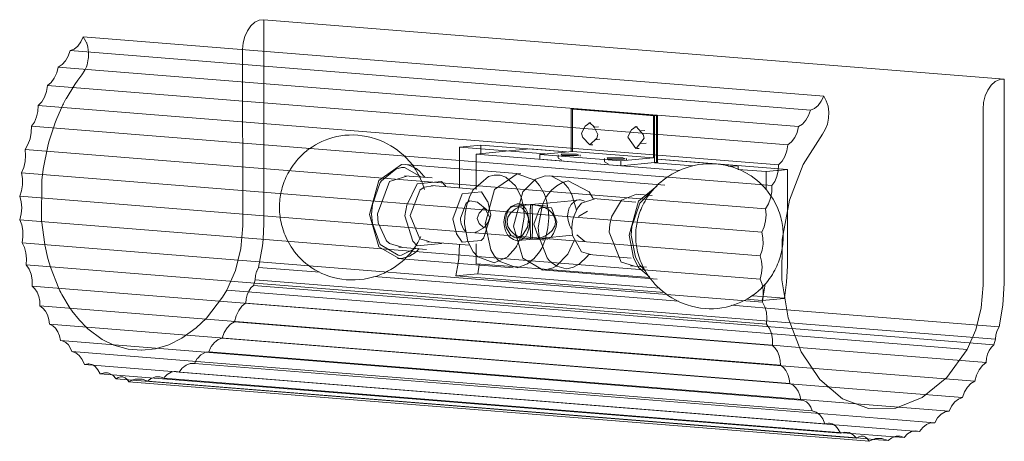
# Model space of a CAD drawing. Header units: millimetres. Extents: x -3404 to -2194, y 303 to 6745.
# Tile 1 of 4: x -3131 to -2817, y 615 to 750. Entities that reach past the tile are written whole.
import ezdxf

# ---------------------------------------------------------------- set-up
doc = ezdxf.new("R2010")
doc.units = ezdxf.units.MM
doc.layers.add('Luminarias', color=7, linetype='Continuous', lineweight=20)

# ---------------------------------------------------------------- blocks, each defined once
blk = doc.blocks.new('63436 - 63420 MILO 280 White wall lamp-595160-00 Isometrico PDF')
at = {"layer": 'Luminarias', "color": 7, "lineweight": 9, "true_color": 0xefefef}
for p, q in [((-7124.31, 749.51), (-7124.31, 749.23)), ((-7124.31, 749.23), (-7124.31, 748.45)), ((-7124.31, 748.44), (-7124.31, 747.22)), ((-7124.31, 747.19), (-7124.31, 745.59)), ((-7181.79, 744.04), (-7180.96, 742.61)), ((-7124.31, 745.55), (-7124.31, 739.43)), ((-7180.96, 742.61), (-7180.84, 742.32)), ((-7180.83, 742.31), (-7180.4, 740.91)), ((-7180.39, 740.86), (-7180.22, 739.84)), ((-7180.22, 739.83), (-7180.16, 739.2)), ((-7131.07, 683.98), (-7131.08, 739.95)), ((-7183.53, 730.28), (-7184.48, 728.94)), ((-7182.22, 731.99), (-7183.5, 730.32)), ((-7184.5, 728.91), (-7187.29, 724.36)), ((-7187.31, 724.32), (-7188.1, 722.81)), ((-7026.54, 707.59), (-7026.54, 721.11)), ((-7026.54, 721.11), (-7000.03, 718.98)), ((-7026.11, 707.63), (-7026.11, 721.08)), ((-7000.34, 719.01), (-7026.11, 721.08)), ((-7190.26, 718.05), (-7190.88, 716.45)), ((-7000.34, 719.01), (-7000.34, 705.56)), ((-7000.03, 718.98), (-7000.03, 704.03)), ((-7022.03, 715.62), (-7020.6, 716.67)), ((-7020.23, 716.73), (-7020.93, 716.66)), ((-7020.6, 716.67), (-7019.16, 715.39)), ((-7017.8, 715.45), (-7019.5, 715.29)), ((-7007.3, 714.44), (-7005.87, 715.49)), ((-7005.5, 715.55), (-7006.2, 715.48)), ((-7005.87, 715.49), (-7003.59, 713)), ((-7094.45, 712.77), (-7095.81, 712.84)), ((-7020.6, 709.68), (-7022.89, 712.19)), ((-7018.3, 711.83), (-7020.6, 709.68)), ((-7019.12, 711.31), (-7017.42, 711.47)), ((-7008.45, 712.23), (-7007.3, 714.44)), ((-7005.91, 708.53), (-7008.45, 712.2)), ((-7003.29, 711.79), (-7005.87, 708.5)), ((-7003.07, 714.27), (-7004.77, 714.11)), ((-7003.57, 712.97), (-7003.29, 711.79)), ((-7193.11, 709.3), (-7194.56, 702)), ((-7109.77, 708.5), (-7110.6, 707.87)), ((-7062.02, 702.04), (-7062.02, 709)), ((-7062.02, 709), (-7034.76, 706.82)), ((-7055.26, 708.46), (-7055.26, 706.91)), ((-7020.27, 709.69), (-7019.57, 709.75)), ((-7005.54, 708.51), (-7004.84, 708.57)), ((-7004.4, 710.13), (-7002.69, 710.29)), ((-7046.39, 707.75), (-7056.72, 706.77)), ((-7056.72, 701.62), (-7056.72, 706.77)), ((-7056.72, 706.77), (-6991.9, 701.57)), ((-7036.47, 706.66), (-7026.11, 707.63)), ((-7036.47, 705.74), (-7036.47, 706.66)), ((-7010.69, 704.59), (-7036.47, 706.66)), ((-7036.47, 705.14), (-7036.47, 705.72)), ((-7010.69, 703.08), (-7036.47, 705.14)), ((-7030.67, 706.57), (-7030.67, 705.55)), ((-7030.63, 705.5), (-7029.46, 704.83)), ((-7026.11, 707.63), (-7000.34, 705.56)), ((-7024.79, 706.79), (-7024.05, 706.47)), ((-7023.65, 706.11), (-7023.65, 706.57)), ((-7015.94, 705.39), (-7015.94, 704.37)), ((-7000.34, 705.56), (-7010.69, 704.59)), ((-7010.06, 705.61), (-7009.32, 705.29)), ((-7008.92, 704.93), (-7008.92, 705.39)), ((-7042.54, 700.53), (-7079.36, 703.48)), ((-7015.9, 704.32), (-7014.73, 703.65)), ((-7010.69, 704.59), (-7010.69, 703.08)), ((-7010.69, 703.08), (-7000.03, 704.09)), ((-7000.03, 704.03), (-6987.81, 703.06)), ((-7194.56, 701.95), (-7194.99, 698.47)), ((-7070.78, 699.19), (-7079.55, 699.89)), ((-6996.72, 696.86), (-7033.54, 699.81)), ((-6973.39, 701.9), (-6964.47, 701.19)), ((-6964.47, 701.19), (-6964.47, 700)), ((-6964.47, 699.97), (-6964.47, 698.33)), ((-7057.42, 695.64), (-7070.98, 696.73)), ((-6998.04, 697.83), (-6998.78, 697.16)), ((-6964.47, 698.31), (-6964.47, 696.89)), ((-6964.47, 696.88), (-6964.47, 695.35)), ((-7000.7, 693.57), (-7005.76, 693.98)), ((-7045.9, 689.73), (-7045.58, 690.07)), ((-7045.57, 690.07), (-7043.68, 690.98)), ((-7039.97, 690.66), (-7044.39, 690.24)), ((-7005.95, 691.52), (-7019.51, 692.6)), ((-6957.7, 671.27), (-6957.7, 689.08)), ((-7053.88, 684.61), (-7052.05, 676.29)), ((-7007.39, 681.01), (-7007.21, 683.74)), ((-7118.12, 682.35), (-7118.33, 683.02)), ((-7006.71, 673.77), (-7008.06, 680.94)), ((-7006.06, 674.02), (-7007.39, 681.01)), ((-7081.37, 677.15), (-7072.6, 676.45)), ((-7072.41, 678.91), (-7058.85, 677.83)), ((-7043.35, 679.29), (-7039.79, 679.63)), ((-7020.94, 674.79), (-7007.38, 673.7)), ((-7192.28, 670.8), (-7189.63, 664.06)), ((-7109.14, 670.64), (-7110.03, 671.28)), ((-7081.76, 673.58), (-7044.94, 670.62)), ((-7063.22, 668.04), (-7062.47, 672.04)), ((-7055.75, 671.53), (-7056.18, 668.71)), ((-7037.77, 670.38), (-7043.03, 670.8)), ((-7007.58, 671.24), (-7002.49, 670.83)), ((-7056.18, 668.71), (-7063.22, 668.04)), ((-6996.8, 662.72), (-7063.22, 668.04)), ((-7056.18, 668.71), (-6998.44, 664.09)), ((-7035.93, 669.9), (-6999.11, 666.95)), ((-7189.62, 664.03), (-7189.25, 663.27)), ((-7188.67, 662.13), (-7185.98, 657.68)), ((-7137.44, 661.29), (-7136.08, 663.52)), ((-6955.6, 649.06), (-7136.08, 663.52)), ((-6969, 661.73), (-6965.46, 661.44)), ((-6965.37, 661.6), (-6965.67, 660.23)), ((-6965.67, 660.23), (-6970.76, 660.64)), ((-6958.75, 660.9), (-6958.63, 660.9)), ((-6958.63, 660.9), (-6958.75, 660.88)), ((-7185.96, 657.66), (-7185.49, 656.99)), ((-6890.33, 651.85), (-6957.99, 657.27)), ((-6891.47, 647.87), (-6956.93, 653.12)), ((-7180.78, 651.61), (-7180.35, 651.21)), ((-7180.31, 651.17), (-7175.77, 647.82)), ((-6891.98, 646.08), (-6956.32, 651.24)), ((-7188.57, 647.4), (-7189.09, 647.43)), ((-7188.17, 647.31), (-7188.57, 647.4)), ((-7175.75, 647.81), (-7172.13, 646.04)), ((-7158.47, 644.94), (-7154.6, 646.13)), ((-7144.43, 642.87), (-7145.5, 641.75)), ((-6894.43, 640.5), (-6953.95, 645.27)), ((-7178.72, 639.69), (-7179.08, 639.86)), ((-7145.53, 641.71), (-7146.43, 640.18)), ((-6936.89, 623.39), (-7146.43, 640.18)), ((-7172.7, 636.57), (-7173.72, 637.07)), ((-7152.88, 637.61), (-7153.86, 637.38)), ((-6917.43, 618.65), (-7151.29, 637.38)), ((-7150.29, 638.7), (-7151.04, 637.77)), ((-6897.98, 634.51), (-6950.21, 638.69)), ((-7166.08, 634.92), (-7167.32, 634.3)), ((-7160.12, 635.42), (-7160.4, 635.25)), ((-7159.89, 635.53), (-7160.08, 635.44)), ((-6901.91, 629.31), (-6945.06, 632.77)), ((-6906.19, 625.01), (-6937.08, 627.48)), ((-6944.33, 621.18), (-6943.43, 620.97)), ((-6910.77, 621.3), (-6936.88, 623.39)), ((-6923.61, 616.84), (-6940.06, 618.16)), ((-6930.2, 616.04), (-6932.18, 616.19))]:
    blk.add_line(p, q, dxfattribs=at)
at = {"layer": 'Luminarias', "color": 9, "lineweight": 9, "true_color": 0xc0c0c0}
for p, q in [((-7124.31, 749.51), (-6888.65, 730.62)), ((-6946.14, 725.16), (-7181.79, 744.04)), ((-6950.33, 720.78), (-7185.99, 739.66)), ((-6954.15, 715.56), (-7189.8, 734.44)), ((-6888.65, 665.74), (-6888.65, 730.62)), ((-6957.59, 709.7), (-7193.24, 728.58)), ((-6960.48, 703.3), (-7196.13, 722.19)), ((-6895.42, 721.07), (-6895.42, 665.1)), ((-6962.61, 696.73), (-7198.26, 715.61)), ((-6964.67, 689.37), (-7200.33, 708.25)), ((-6965.83, 681.92), (-7201.49, 700.81)), ((-6966.39, 674.45), (-7202.05, 693.33)), ((-6966.32, 666.99), (-7201.98, 685.87)), ((-6965.64, 659.71), (-7201.3, 678.59)), ((-6964.32, 652.62), (-7199.97, 671.5)), ((-6962.42, 645.92), (-7198.08, 664.8)), ((-6959.92, 639.59), (-7195.58, 658.47)), ((-6956.87, 633.76), (-7192.52, 652.64)), ((-6900.42, 644.64), (-6955.6, 649.06)), ((-6953.43, 628.54), (-7189.09, 647.43)), ((-6891.98, 646.08), (-6891.47, 647.87)), ((-6949.84, 625.13), (-7185.5, 644.01)), ((-6945.74, 620.97), (-7181.4, 639.85)), ((-6940.81, 617.95), (-7176.47, 636.84)), ((-6935.7, 616.37), (-7171.36, 635.25)), ((-7167.32, 634.3), (-7167.76, 634.98)), ((-6931.66, 615.42), (-7167.32, 634.3)), ((-6915.63, 618.5), (-6917.43, 618.65)), ((-6925.64, 615.67), (-6930.2, 616.04)), ((-6920.52, 616.6), (-6923.61, 616.84))]:
    blk.add_line(p, q, dxfattribs=at)
at = {"layer": 'Luminarias', "color": 7, "lineweight": 9, "true_color": 0xfbfbfb}
for p, q in [((-7124.31, 739.41), (-7124.31, 684.62)), ((-7025.51, 721.21), (-7026.54, 721.11)), ((-7026.11, 721.08), (-7025.1, 721.17)), ((-7025.51, 721.13), (-7025.51, 721.21)), ((-7025.51, 721.21), (-6999, 719.08)), ((-6999.33, 719.11), (-7025.1, 721.17)), ((-6999.33, 719.11), (-7000.34, 719.01)), ((-7000.03, 718.98), (-6999, 719.08)), ((-6999.33, 704.16), (-6999.33, 719.11)), ((-6999, 719.08), (-6999, 704.13)), ((-7062.02, 709), (-7055.26, 709.64)), ((-7027.95, 707.46), (-7055.26, 709.64)), ((-7055.26, 709.64), (-7055.26, 708.46)), ((-7039.63, 708.39), (-7046.39, 707.75)), ((-7039.63, 708.39), (-7027.95, 707.46)), ((-7079.51, 702.46), (-7074.14, 699.38)), ((-7078.58, 703.37), (-7078.37, 703.33)), ((-7078.35, 703.32), (-7075.86, 702.22)), ((-7000.03, 704.09), (-6999.33, 704.16)), ((-7000.03, 704.03), (-6999, 704.13)), ((-6999, 704.13), (-6999.33, 704.16)), ((-6957.7, 701.83), (-6999, 705.14)), ((-6999, 705.14), (-6973.35, 703.08)), ((-6976.43, 702.79), (-6973.35, 703.08)), ((-6973.35, 703.08), (-6973.35, 701.9)), ((-7086.9, 698.27), (-7082.32, 701.99)), ((-7084.29, 698.02), (-7078.81, 699.78)), ((-7062.02, 701.04), (-7062.02, 701.98)), ((-7056.72, 700.62), (-7056.72, 701.56)), ((-7049.85, 700.11), (-7049.12, 700.01)), ((-7049.12, 700.01), (-7047.35, 699.39)), ((-7032.76, 699.7), (-7029.12, 697.84)), ((-6961.1, 701.5), (-6964.47, 701.19)), ((-6960.6, 701.55), (-6961.08, 701.51)), ((-6957.7, 701.83), (-6960.57, 701.56)), ((-6957.7, 689.08), (-6957.7, 701.83)), ((-7088.17, 687.79), (-7084.32, 698)), ((-7078.8, 690.54), (-7075.58, 697.26)), ((-7074.72, 695.24), (-7073.34, 696.23)), ((-7073.26, 696.27), (-7070.4, 696.64)), ((-7066.54, 696.65), (-7066.46, 696.54)), ((-7037.78, 698.17), (-7038.06, 698.42)), ((-7032.8, 695.25), (-7031.1, 696.71)), ((-7031.1, 696.71), (-7029.27, 697.74)), ((-7077.74, 687.25), (-7074.72, 695.23)), ((-7059.72, 690.66), (-7058.89, 693.05)), ((-7058.89, 693.05), (-7058.85, 693.16)), ((-7055.09, 694.72), (-7053.11, 691.72)), ((-7035.06, 691.92), (-7034.43, 693.12)), ((-7034.83, 693.4), (-7035.04, 693.95)), ((-7034.73, 693.1), (-7034.82, 693.37)), ((-7034.14, 693.59), (-7032.8, 695.25)), ((-7005.76, 693.98), (-7005.01, 693.86)), ((-7090.03, 687.63), (-7089.7, 690.67)), ((-7079.41, 687.09), (-7078.81, 690.53)), ((-7060.26, 688), (-7059.72, 690.66)), ((-7053.38, 689.08), (-7056.23, 691.42)), ((-7053.09, 691.68), (-7052.09, 687.31)), ((-7046.39, 689.04), (-7045.9, 689.73)), ((-7043.68, 690.98), (-7043.1, 690.95)), ((-7039.56, 690.67), (-7043.3, 690.97)), ((-7039.2, 690.69), (-7040.63, 690.58)), ((-7039.58, 690.67), (-7039.2, 690.69)), ((-7035.44, 691.09), (-7039.47, 690.71)), ((-7039.2, 690.69), (-7037.76, 690.53)), ((-7035.7, 690.37), (-7037.97, 690.55)), ((-7036.93, 683.97), (-7035.75, 690.18)), ((-7036.57, 689.35), (-7035.98, 689.76)), ((-7035.75, 690.2), (-7035.07, 691.9)), ((-7034.3, 690.25), (-7034.95, 690.31)), ((-7025.76, 686.75), (-7024.53, 689.54)), ((-7089.7, 684.65), (-7090.03, 687.63)), ((-7087.91, 684.87), (-7088.17, 687.79)), ((-7076.88, 679.03), (-7079.41, 687.09)), ((-7061.72, 685.85), (-7061.74, 686.39)), ((-7060.44, 685.26), (-7060.26, 688)), ((-7056.48, 686.25), (-7055.81, 687.96)), ((-7052.09, 687.31), (-7054.35, 680.2)), ((-7053.73, 689.12), (-7052.42, 686.63)), ((-7052.42, 686.63), (-7053.09, 684.92)), ((-7047.4, 685.23), (-7047.18, 687.08)), ((-7047.18, 687.1), (-7046.41, 689.01)), ((-7038.4, 684.51), (-7036.58, 689.35)), ((-7026.07, 685.45), (-7025.76, 686.74)), ((-7021.36, 688.63), (-7024.23, 686.95)), ((-7014.2, 684.39), (-7013.66, 686.75)), ((-7124.31, 684.62), (-7124.52, 679.66)), ((-7085.42, 679.35), (-7087.91, 684.87)), ((-7063.05, 681.45), (-7064.18, 686.16)), ((-7061.53, 684.62), (-7061.72, 685.84)), ((-7060.64, 682.67), (-7061.52, 684.59)), ((-7060.43, 684.62), (-7060.44, 685.26)), ((-7059.41, 679.01), (-7060.43, 684.58)), ((-7057, 681.8), (-7053.82, 683.66)), ((-7055.82, 684.67), (-7056.48, 686.25)), ((-7053.78, 683.85), (-7054.04, 683.61)), ((-7053.1, 684.91), (-7053.76, 683.86)), ((-7047.18, 683.42), (-7047.4, 685.23)), ((-7045.57, 680.73), (-7047.18, 683.41)), ((-7036.87, 680.27), (-7038.4, 684.51)), ((-7036.97, 683.38), (-7036.93, 683.95)), ((-7036.65, 680.4), (-7036.97, 683.38)), ((-7026.27, 683.12), (-7026.27, 683.51)), ((-7026.26, 683.55), (-7026.07, 685.4)), ((-7014.38, 681.88), (-7014.2, 684.36)), ((-7074.44, 680.38), (-7074.36, 680.54)), ((-7056.63, 682.04), (-7057.13, 681.73)), ((-7044.55, 680.24), (-7045.55, 680.72)), ((-7044.17, 680.18), (-7040.42, 679.88)), ((-7041.2, 680.44), (-7041.01, 680.67)), ((-7036.67, 680.09), (-7036.85, 680.26)), ((-7036.59, 680.09), (-7036.64, 680.36)), ((-7026.07, 680.84), (-7026.27, 683.12)), ((-7024.67, 681.09), (-7022.13, 679.01)), ((-7010.56, 672.43), (-7014.38, 681.88)), ((-7084.35, 678.34), (-7085.38, 679.3)), ((-7080.46, 677.16), (-7084.32, 678.32)), ((-7075.58, 677.63), (-7076.88, 679.03)), ((-7044.37, 679.37), (-7043.87, 679.29)), ((-7043.87, 679.29), (-7042.82, 679.39)), ((-7039.79, 679.63), (-7038.93, 679.71)), ((-7038.83, 679.75), (-7036.56, 679.57)), ((-7038.43, 679.76), (-7036.63, 679.93)), ((-7035.81, 679.51), (-7035.17, 679.46)), ((-7081.14, 674.56), (-7081.61, 674.6)), ((-7075.97, 676.87), (-7080.56, 674.58)), ((-7078.07, 674.27), (-7078.57, 674.06)), ((-7078.14, 674.76), (-7077.69, 675.27)), ((-7021.52, 674.06), (-7023.91, 671.84)), ((-7020.92, 674.87), (-7021.5, 674.09)), ((-7106.55, 669.18), (-7125.99, 670.73)), ((-7062.47, 672.07), (-7062.34, 673.06)), ((-7056.72, 671.9), (-7056.72, 672.62)), ((-7043.75, 670.86), (-7056.72, 671.9)), ((-7055.71, 671.81), (-7055.75, 671.53)), ((-7043.03, 670.8), (-7043.72, 670.86)), ((-7040.42, 671.9), (-7038.45, 673.43)), ((-7032.8, 672.29), (-7033.49, 672.93)), ((-7031.1, 671.16), (-7032.8, 672.29)), ((-7031.3, 671.12), (-7032.15, 670.65)), ((-7028.08, 670.31), (-7031.07, 671.15)), ((-7025.74, 670.81), (-7027.5, 670.33)), ((-7023.91, 671.84), (-7025.74, 670.81)), ((-7006.67, 671.25), (-7010.53, 672.4)), ((-6992.37, 660.03), (-7089.29, 667.79)), ((-7001.47, 667.47), (-7037.77, 670.38)), ((-7127.13, 666.75), (-7127.64, 664.97)), ((-6956.32, 651.24), (-7127.64, 664.97)), ((-6956.93, 653.12), (-7127.13, 666.75)), ((-6965.46, 661.44), (-6958.75, 660.9)), ((-7131.31, 658.37), (-7132.34, 656.98)), ((-7130.12, 659.36), (-7131.3, 658.37)), ((-7129.95, 660.72), (-7130.09, 659.38)), ((-6957.99, 657.27), (-6975.47, 658.67)), ((-6958.75, 660.88), (-6965.67, 660.23)), ((-6950.21, 638.69), (-7133.64, 653.39)), ((-6953.95, 645.27), (-6962.42, 645.94)), ((-7163.28, 644.38), (-7163.21, 644.38)), ((-7143.21, 643.6), (-7144.43, 642.88)), ((-7142.77, 643.76), (-7143.14, 643.63)), ((-7141.85, 643.89), (-7142.73, 643.76)), ((-7141.31, 645.1), (-7141.85, 643.89)), ((-6937.08, 627.48), (-7141.85, 643.89)), ((-7179.08, 639.86), (-7179.99, 640.06)), ((-7173.72, 637.07), (-7174.07, 637.16)), ((-7151.29, 637.38), (-7151.65, 637.5)), ((-7151.25, 637.44), (-7151.29, 637.38)), ((-7151.05, 637.76), (-7151.17, 637.57)), ((-7165.9, 634.98), (-7166.08, 634.92)), ((-7161.3, 634.55), (-7163.09, 635.2)), ((-7160.41, 635.25), (-7160.67, 635.07)), ((-7158.77, 635.9), (-7159.89, 635.53)), ((-7156.17, 635.48), (-7157, 635.82)), ((-6940.06, 618.16), (-7156.17, 635.48)), ((-7155.9, 635.83), (-7155.99, 635.71)), ((-6945.06, 632.77), (-6956.87, 633.72)), ((-6932.18, 616.19), (-6935.56, 616.47))]:
    blk.add_line(p, q, dxfattribs=at)
at = {"layer": 'Luminarias', "color": 7, "lineweight": 9, "true_color": 0xfefefe}
for p, q in [((-6999.3, 713.64), (-6998.99, 712.46)), ((-6999.18, 711.41), (-6999.3, 711.19)), ((-6998.99, 712.32), (-6999.18, 711.42)), ((-6999, 705.14), (-6999.33, 705.16)), ((-6999.33, 705.16), (-6999, 705.14)), ((-7075.86, 702.22), (-7074.93, 701.49)), ((-7073.12, 699.4), (-7073.07, 699.33)), ((-7062.02, 699.59), (-7062.02, 701.04)), ((-7062.02, 695.95), (-7062.02, 699.54)), ((-7056.72, 700.28), (-7056.72, 700.59)), ((-7056.72, 699.38), (-7056.72, 700.25)), ((-7056.72, 699.13), (-7056.72, 699.34)), ((-7056.72, 697.65), (-7056.72, 699.13)), ((-7056.72, 695.5), (-7056.72, 697.65)), ((-7027.49, 696.01), (-7026.3, 693.96)), ((-7042.58, 693.43), (-7042.23, 692.36)), ((-7034.41, 692), (-7034.73, 693.1)), ((-7026.3, 693.96), (-7024.81, 688.93)), ((-7043.57, 689.69), (-7044.21, 689.34)), ((-7043.1, 690.95), (-7041.95, 690.45)), ((-7042.21, 692.28), (-7041.87, 690.88)), ((-7041.88, 690.4), (-7041.81, 690.34)), ((-7041.87, 690.88), (-7041.83, 690.68)), ((-7041.82, 690.64), (-7041.81, 690.56)), ((-7041.8, 690.52), (-7041.79, 690.47)), ((-7041.8, 690.34), (-7040.96, 689.36)), ((-7041.79, 690.46), (-7041.77, 690.34)), ((-7041.77, 690.31), (-7041.68, 689.76)), ((-7041.68, 689.75), (-7041.64, 689.4)), ((-7039.56, 690.62), (-7039.59, 690.66)), ((-7039.51, 689.46), (-7039.49, 689.9)), ((-7037.76, 690.53), (-7036.31, 690.25)), ((-7036.31, 690.25), (-7035.79, 690.1)), ((-7035.79, 690.1), (-7035.56, 690.01)), ((-7034.95, 690.31), (-7035.7, 690.37)), ((-7026.48, 691.95), (-7035.44, 691.09)), ((-7034.3, 691.54), (-7034.41, 691.99)), ((-7034.02, 690.21), (-7034.29, 691.53)), ((-7033.88, 689.34), (-7034.02, 690.18)), ((-7032.82, 689.63), (-7031.07, 685.2)), ((-7027.48, 688.45), (-7027.1, 689.67)), ((-7027.08, 689.72), (-7026.5, 690.72)), ((-7024.1, 692.17), (-7026.47, 691.95)), ((-7024.58, 692.09), (-7024.1, 692.17)), ((-7024.07, 692.17), (-7023.58, 692.17)), ((-7023.58, 692.17), (-7022.53, 691.9)), ((-7022.53, 691.9), (-7022.31, 691.8)), ((-7041.5, 686.72), (-7042.53, 680.65)), ((-7041.63, 689.36), (-7041.5, 687.06)), ((-7041.5, 687.06), (-7041.5, 686.76)), ((-7040.93, 689.31), (-7040.54, 688.52)), ((-7040.52, 688.47), (-7040.09, 686.49)), ((-7040.09, 686.48), (-7040.07, 685.92)), ((-7039.58, 686.64), (-7039.57, 687.3)), ((-7039.58, 685.93), (-7039.58, 686.61)), ((-7039.57, 687.32), (-7039.55, 688.53)), ((-7039.55, 688.53), (-7039.52, 689.33)), ((-7039.52, 689.37), (-7039.51, 689.46)), ((-7033.94, 683.29), (-7033.59, 686.54)), ((-7033.59, 686.54), (-7033.88, 689.34)), ((-7040.45, 683.51), (-7041.9, 681.08)), ((-7040.07, 685.92), (-7040.45, 683.52)), ((-7039.55, 683.06), (-7039.56, 683.53)), ((-7034.32, 681.32), (-7033.94, 683.29)), ((-7031.73, 683.87), (-7031.77, 683.77)), ((-7031.48, 685.24), (-7031.73, 683.88)), ((-7031.34, 683.66), (-7031.48, 683.09)), ((-7031.07, 685.2), (-7031.32, 683.73)), ((-7027.08, 684.24), (-7027.49, 685.59)), ((-7026.76, 683.57), (-7027.06, 684.18)), ((-7026.47, 683.1), (-7026.74, 683.53)), ((-7044.72, 681.41), (-7043.92, 680.9)), ((-7044.17, 680.18), (-7044.55, 680.24)), ((-7043.1, 680.32), (-7044.13, 680.18)), ((-7043.89, 680.89), (-7043.48, 680.69)), ((-7043.48, 680.69), (-7042.67, 680.35)), ((-7042.92, 680.4), (-7043.08, 680.33)), ((-7042.55, 680.59), (-7042.87, 680.42)), ((-7042.63, 680.36), (-7042.74, 680.05)), ((-7042.64, 680.34), (-7042.08, 680.17)), ((-7042.53, 680.63), (-7042.63, 680.36)), ((-7041.91, 681.08), (-7042.54, 680.6)), ((-7036.63, 679.93), (-7026.07, 680.93)), ((-7034.64, 680.07), (-7034.55, 680.39)), ((-7034.54, 680.41), (-7034.47, 680.69)), ((-7034.47, 680.69), (-7034.32, 681.3)), ((-7031.48, 683.09), (-7032.09, 681.47)), ((-7026.26, 682.81), (-7026.42, 683.02)), ((-7062.26, 673.74), (-7062.02, 678.15)), ((-7056.72, 676.88), (-7056.72, 678.24)), ((-7043.58, 678.14), (-7043.85, 677.64)), ((-7043.01, 679.36), (-7043.57, 678.17)), ((-7042.85, 679.75), (-7043.01, 679.36)), ((-7042.74, 680.05), (-7042.83, 679.8)), ((-7038.43, 679.76), (-7039.2, 679.73)), ((-7039.2, 679.73), (-7038.93, 679.71)), ((-7036.56, 679.57), (-7035.81, 679.51)), ((-7035.88, 676.89), (-7035.42, 677.86)), ((-7035.42, 677.86), (-7034.72, 679.8)), ((-7034.71, 679.83), (-7034.66, 680.01)), ((-7080.56, 674.58), (-7081.14, 674.56)), ((-7078.01, 674.3), (-7078.07, 674.27)), ((-7077.12, 674.79), (-7077.98, 674.32)), ((-7076.68, 675.09), (-7077.09, 674.81)), ((-7075.79, 675.79), (-7076.68, 675.09)), ((-7074.86, 676.7), (-7075.74, 675.83)), ((-7056.72, 673.26), (-7056.72, 676.84)), ((-7056.72, 672.67), (-7056.72, 673.26)), ((-7027.5, 670.33), (-7028.06, 670.31)), ((-6962.42, 645.94), (-7130.09, 659.38)), ((-6956.87, 633.72), (-7137.57, 648.19)), ((-7151.65, 637.5), (-7152.21, 637.61)), ((-7151.19, 637.54), (-7151.25, 637.44)), ((-7160.72, 635.03), (-7161.3, 634.55)), ((-6935.56, 616.47), (-7161.3, 634.55)), ((-7156.06, 635.63), (-7156.17, 635.48))]:
    blk.add_line(p, q, dxfattribs=at)
at = {"layer": 'Luminarias', "color": 9, "lineweight": 9, "true_color": 0xc0c0c0}
for points in [[(-7131.08, 739.98, 0), (-7130.9, 742.1, 0), (-7130.39, 744.16, 0), (-7129.56, 746.01, 0), (-7128.47, 747.55, 0), (-7127.19, 748.68, 0), (-7125.77, 749.35, 0), (-7124.31, 749.51, 0)], [(-7185.99, 739.66, 0), (-7184.73, 740.18, 0), (-7183.56, 741.12, 0), (-7182.56, 742.44, 0), (-7181.79, 744.04, 0)], [(-7189.8, 734.44, 0), (-7188.57, 735.21, 0), (-7187.49, 736.39, 0), (-7186.61, 737.9, 0), (-7185.99, 739.66, 0)], [(-7193.24, 728.58, 0), (-7192.05, 729.53, 0), (-7191.03, 730.89, 0), (-7190.27, 732.56, 0), (-7189.8, 734.44, 0)], [(-6888.65, 730.62, 0), (-6890.11, 730.47, 0), (-6891.53, 729.8, 0), (-6892.82, 728.67, 0), (-6893.9, 727.13, 0), (-6894.73, 725.28, 0), (-6895.24, 723.22, 0), (-6895.42, 721.07, 0)], [(-7196.13, 722.19, 0), (-7195.03, 723.35, 0), (-7194.15, 724.88, 0), (-7193.54, 726.66, 0), (-7193.24, 728.58, 0)], [(-6946.14, 725.16, 0), (-6946.91, 723.55, 0), (-6947.9, 722.24, 0), (-6949.07, 721.3, 0), (-6950.33, 720.78, 0)], [(-6946.56, 713.11, 0), (-6945.63, 714.57, 0), (-6944.95, 716.3, 0), (-6944.56, 718.19, 0), (-6944.49, 720.14, 0), (-6944.74, 722.02, 0), (-6945.3, 723.73, 0), (-6946.14, 725.16, 0)], [(-7198.26, 715.61, 0), (-7197.36, 716.97, 0), (-7196.68, 718.57, 0), (-7196.27, 720.35, 0), (-7196.13, 722.19, 0)], [(-6950.33, 720.78, 0), (-6950.95, 719.02, 0), (-6951.83, 717.51, 0), (-6952.92, 716.33, 0), (-6954.15, 715.56, 0)], [(-7200.33, 708.25, 0), (-7199.41, 709.82, 0), (-7198.73, 711.63, 0), (-7198.35, 713.6, 0), (-7198.26, 715.61, 0)], [(-6954.15, 715.56, 0), (-6954.61, 713.68, 0), (-6955.37, 712.01, 0), (-6956.39, 710.65, 0), (-6957.59, 709.7, 0)], [(-6900.42, 644.64, 0), (-6906.97, 635.69, 0), (-6914.74, 629.33, 0), (-6923.21, 625.97, 0), (-6931.85, 625.84, 0), (-6940.1, 628.93, 0), (-6947.4, 635.06, 0), (-6953.31, 643.82, 0), (-6957.42, 654.64, 0), (-6959.47, 666.82, 0), (-6959.33, 679.57, 0), (-6957.01, 692.07, 0), (-6952.66, 703.5, 0), (-6946.56, 713.11, 0)], [(-6957.59, 709.7, 0), (-6957.88, 707.78, 0), (-6958.49, 706, 0), (-6959.37, 704.47, 0), (-6960.48, 703.3, 0)], [(-7201.49, 700.81, 0), (-7200.74, 702.5, 0), (-7200.29, 704.37, 0), (-7200.15, 706.33, 0), (-7200.33, 708.25, 0)], [(-6960.48, 703.3, 0), (-6960.61, 701.46, 0), (-6961.02, 699.69, 0), (-6961.7, 698.09, 0), (-6962.61, 696.73, 0)], [(-7202.05, 693.33, 0), (-7201.42, 695.1, 0), (-7201.11, 697.02, 0), (-7201.13, 698.96, 0), (-7201.49, 700.81, 0)], [(-6962.61, 696.73, 0), (-6962.69, 694.72, 0), (-6963.08, 692.75, 0), (-6963.75, 690.94, 0), (-6964.67, 689.37, 0)], [(-7201.98, 685.87, 0), (-7201.54, 687.74, 0), (-7201.4, 689.67, 0), (-7201.57, 691.57, 0), (-7202.05, 693.33, 0)], [(-6964.67, 689.37, 0), (-6964.49, 687.45, 0), (-6964.63, 685.49, 0), (-6965.09, 683.61, 0), (-6965.83, 681.92, 0)], [(-7201.3, 678.59, 0), (-7201.01, 680.49, 0), (-7201.03, 682.41, 0), (-7201.36, 684.24, 0), (-7201.98, 685.87, 0)], [(-6965.83, 681.92, 0), (-6965.48, 680.08, 0), (-6965.45, 678.14, 0), (-6965.77, 676.22, 0), (-6966.39, 674.45, 0)], [(-6959.54, 675.75, 0), (-6959.45, 676.16, 0), (-6959.34, 676.77, 0), (-6959.24, 677.39, 0), (-6959.16, 678.01, 0), (-6959.1, 678.63, 0), (-6959.05, 679.25, 0), (-6959.03, 679.87, 0), (-6959.01, 680.5, 0), (-6959.01, 680.64, 0)], [(-6959.04, 681.66, 0), (-6959.03, 681.46, 0), (-6959.01, 680.83, 0), (-6959.01, 680.64, 0)], [(-7199.97, 671.5, 0), (-7199.85, 673.44, 0), (-7200.04, 675.34, 0), (-7200.54, 677.09, 0), (-7201.3, 678.59, 0)], [(-6966.39, 674.45, 0), (-6965.91, 672.69, 0), (-6965.74, 670.79, 0), (-6965.88, 668.86, 0), (-6966.32, 666.99, 0)], [(-7198.08, 664.8, 0), (-7198.08, 666.73, 0), (-7198.41, 668.58, 0), (-7199.06, 670.2, 0), (-7199.97, 671.5, 0)], [(-7195.58, 658.47, 0), (-7195.67, 660.03, 0), (-7195.99, 661.5, 0), (-7196.51, 662.83, 0), (-7197.22, 663.94, 0), (-7198.08, 664.8, 0)], [(-6966.32, 666.99, 0), (-6965.7, 665.36, 0), (-6965.37, 663.53, 0), (-6965.35, 661.61, 0), (-6965.64, 659.71, 0)], [(-6895.42, 665.1, 0), (-6895.99, 657.86, 0), (-6897.69, 650.91, 0), (-6900.42, 644.64, 0)], [(-6890.33, 651.85, 0), (-6889.07, 658.72, 0), (-6888.65, 665.74, 0)], [(-7192.52, 652.64, 0), (-7192.74, 654.18, 0), (-7193.18, 655.59, 0), (-7193.82, 656.81, 0), (-7194.63, 657.79, 0), (-7195.58, 658.47, 0)], [(-6965.64, 659.71, 0), (-6964.88, 658.21, 0), (-6964.39, 656.46, 0), (-6964.2, 654.56, 0), (-6964.32, 652.62, 0)], [(-7189.09, 647.43, 0), (-7189.39, 648.92, 0), (-7189.91, 650.25, 0), (-7190.64, 651.35, 0), (-7191.52, 652.16, 0), (-7192.52, 652.64, 0)], [(-6964.32, 652.62, 0), (-6963.4, 651.32, 0), (-6962.75, 649.69, 0), (-6962.42, 647.85, 0), (-6962.42, 645.92, 0)], [(-6891.47, 647.87, 0), (-6891.31, 649.3, 0), (-6890.92, 650.66, 0), (-6890.33, 651.85, 0)], [(-7185.5, 644.01, 0), (-7185.93, 645.18, 0), (-7186.55, 646.15, 0), (-7187.31, 646.87, 0), (-7188.17, 647.31, 0)], [(-6962.42, 645.92, 0), (-6961.56, 645.06, 0), (-6960.86, 643.94, 0), (-6960.33, 642.62, 0), (-6960.02, 641.15, 0), (-6959.92, 639.59, 0)], [(-6894.43, 640.5, 0), (-6894.29, 641.85, 0), (-6893.95, 643.15, 0), (-6893.44, 644.32, 0), (-6892.77, 645.31, 0), (-6891.98, 646.08, 0)], [(-7181.4, 639.85, 0), (-7182.11, 641.45, 0), (-7183.07, 642.72, 0), (-7184.22, 643.59, 0), (-7185.5, 644.01, 0)], [(-7176.47, 636.84, 0), (-7177.14, 638.18, 0), (-7178.03, 639.21, 0), (-7178.72, 639.69, 0)], [(-6959.92, 639.59, 0), (-6958.97, 638.91, 0), (-6958.17, 637.93, 0), (-6957.53, 636.71, 0), (-6957.09, 635.29, 0), (-6956.87, 633.76, 0)], [(-6897.98, 634.51, 0), (-6897.47, 636.41, 0), (-6896.68, 638.1, 0), (-6895.64, 639.49, 0), (-6894.43, 640.5, 0)], [(-7171.36, 635.25, 0), (-7172.45, 636.4, 0), (-7172.7, 636.57, 0)], [(-6956.87, 633.76, 0), (-6955.86, 633.28, 0), (-6954.98, 632.47, 0), (-6954.26, 631.37, 0), (-6953.73, 630.04, 0), (-6953.43, 628.54, 0)], [(-6901.91, 629.31, 0), (-6901.29, 631.11, 0), (-6900.38, 632.64, 0), (-6899.25, 633.8, 0), (-6897.98, 634.51, 0)], [(-6953.43, 628.54, 0), (-6952.51, 628.43, 0), (-6951.65, 627.99, 0), (-6950.89, 627.27, 0), (-6950.28, 626.3, 0), (-6949.84, 625.13, 0)], [(-6906.19, 625.01, 0), (-6905.41, 626.64, 0), (-6904.4, 627.95, 0), (-6903.2, 628.86, 0), (-6901.91, 629.31, 0)], [(-6949.84, 625.13, 0), (-6948.56, 624.71, 0), (-6947.41, 623.83, 0), (-6946.45, 622.56, 0), (-6945.74, 620.97, 0)], [(-6910.77, 621.3, 0), (-6909.88, 622.83, 0), (-6908.77, 624, 0), (-6907.51, 624.74, 0), (-6906.19, 625.01, 0)], [(-6945.74, 620.97, 0), (-6944.58, 621.19, 0), (-6944.33, 621.18, 0)], [(-6943.43, 620.97, 0), (-6942.37, 620.33, 0), (-6941.48, 619.3, 0), (-6940.81, 617.95, 0)], [(-6915.63, 618.5, 0), (-6914.6, 619.84, 0), (-6913.4, 620.79, 0), (-6912.1, 621.29, 0), (-6910.77, 621.3, 0)], [(-6940.81, 617.95, 0), (-6939.44, 618.34, 0), (-6938.07, 618.19, 0), (-6936.79, 617.52, 0), (-6935.7, 616.37, 0)], [(-6920.52, 616.6, 0), (-6919.43, 617.76, 0), (-6918.2, 618.5, 0), (-6916.91, 618.75, 0), (-6915.63, 618.5, 0)], [(-6935.7, 616.37, 0), (-6935, 616.85, 0), (-6934.26, 617.08, 0), (-6933.51, 617.04, 0), (-6932.8, 616.73, 0), (-6932.18, 616.18, 0), (-6931.66, 615.42, 0)], [(-6931.66, 615.42, 0), (-6929.66, 616.26, 0), (-6927.61, 616.35, 0), (-6925.64, 615.67, 0)], [(-6925.64, 615.67, 0), (-6924.42, 616.56, 0), (-6923.11, 617.02, 0), (-6921.79, 617.03, 0), (-6920.52, 616.6, 0)]]:
    blk.add_polyline3d(points, dxfattribs=at)
at = {"layer": 'Luminarias', "color": 7, "lineweight": 9, "true_color": 0xefefef}
for points in [[(-7180.19, 737.34, 0), (-7180.22, 737.08, 0), (-7180.44, 735.81, 0)], [(-7180.16, 739.15, 0), (-7180.15, 739.02, 0), (-7180.18, 737.39, 0)], [(-7180.82, 734.54, 0), (-7181.29, 733.45, 0), (-7182.22, 731.99, 0)], [(-7180.45, 735.78, 0), (-7180.6, 735.18, 0), (-7180.8, 734.57, 0)], [(-7188.12, 722.77, 0), (-7188.32, 722.38, 0), (-7190.24, 718.09, 0)], [(-7190.89, 716.42, 0), (-7192.67, 710.95, 0), (-7193.1, 709.34, 0)], [(-7022.91, 712.23, 0), (-7023.18, 713.38, 0), (-7022.03, 715.62, 0)], [(-7019.15, 715.37, 0), (-7018.02, 712.97, 0), (-7018.3, 711.83, 0)], [(-7095.81, 712.84, 0), (-7097.18, 712.83, 0), (-7098.53, 712.74, 0), (-7099.85, 712.57, 0), (-7101.15, 712.33, 0), (-7102.4, 712.02, 0), (-7103.62, 711.65, 0), (-7104.78, 711.23, 0)], [(-7094.45, 712.77, 0), (-7093.01, 712.62, 0), (-7091.58, 712.37, 0), (-7090.18, 712.05, 0), (-7088.82, 711.65, 0), (-7087.51, 711.18, 0), (-7086.25, 710.65, 0), (-7085.05, 710.06, 0), (-7083.91, 709.42, 0), (-7082.84, 708.74, 0), (-7081.83, 708.03, 0), (-7080.9, 707.3, 0), (-7080.02, 706.54, 0), (-7079.22, 705.78, 0), (-7078.47, 705, 0)], [(-7104.81, 711.21, 0), (-7105.89, 710.76, 0), (-7106.94, 710.24, 0), (-7107.94, 709.69, 0), (-7108.88, 709.11, 0), (-7109.74, 708.52, 0)], [(-7110.64, 707.84, 0), (-7111.37, 707.23, 0), (-7112.09, 706.58, 0), (-7112.77, 705.92, 0), (-7113.39, 705.25, 0), (-7113.97, 704.59, 0), (-7114.51, 703.92, 0), (-7115.01, 703.25, 0), (-7115.47, 702.59, 0), (-7115.9, 701.92, 0), (-7116.29, 701.26, 0), (-7116.65, 700.61, 0), (-7116.99, 699.96, 0), (-7117.29, 699.31, 0), (-7117.57, 698.67, 0), (-7117.83, 698.03, 0), (-7118.06, 697.4, 0), (-7118.27, 696.77, 0), (-7118.46, 696.14, 0), (-7118.63, 695.52, 0), (-7118.78, 694.89, 0), (-7118.91, 694.27, 0), (-7119.02, 693.65, 0), (-7119.12, 693.04, 0), (-7119.2, 692.42, 0)], [(-7029.53, 706.34, 0), (-7029.74, 706.78, 0), (-7024.79, 706.79, 0)], [(-7024.07, 706.46, 0), (-7024.58, 706.36, 0), (-7029.53, 706.34, 0)], [(-7014.8, 705.16, 0), (-7015.01, 705.6, 0), (-7010.06, 705.61, 0)], [(-7009.34, 705.28, 0), (-7009.85, 705.18, 0), (-7014.8, 705.16, 0)], [(-7090.71, 687.56, 0), (-7087.73, 698.41, 0), (-7080.56, 703.47, 0), (-7078.58, 703.37, 0)], [(-7078.46, 704.99, 0), (-7077.79, 704.22, 0), (-7077.16, 703.44, 0), (-7076.59, 702.66, 0), (-7076.07, 701.89, 0), (-7075.96, 701.71, 0)], [(-6980.23, 703.62, 0), (-6981.68, 703.7, 0), (-6983.12, 703.68, 0), (-6984.55, 703.59, 0), (-6985.96, 703.41, 0), (-6987.33, 703.15, 0), (-6988.66, 702.83, 0), (-6989.94, 702.44, 0), (-6991.16, 701.99, 0), (-6992.33, 701.49, 0), (-6993.44, 700.95, 0), (-6994.48, 700.38, 0), (-6995.46, 699.77, 0), (-6995.99, 699.41, 0)], [(-6980.23, 703.62, 0), (-6978.87, 703.47, 0), (-6977.53, 703.24, 0), (-6976.21, 702.94, 0), (-6974.93, 702.56, 0), (-6973.69, 702.12, 0), (-6972.5, 701.61, 0), (-6971.36, 701.06, 0), (-6970.28, 700.45, 0)], [(-7038.09, 698.44, 0), (-7043.74, 700.52, 0), (-7050.91, 695.46, 0), (-7053.88, 684.61, 0)], [(-7037.81, 698.8, 0), (-7034.74, 699.8, 0), (-7032.76, 699.7, 0)], [(-6996.02, 699.38, 0), (-6996.38, 699.14, 0), (-6997.24, 698.49, 0), (-6998.01, 697.85, 0)], [(-6970.24, 700.43, 0), (-6969.26, 699.81, 0), (-6968.3, 699.13, 0), (-6967.4, 698.43, 0), (-6966.56, 697.7, 0), (-6965.84, 697.01, 0)], [(-7194.99, 698.42, 0), (-7195.13, 685.7, 0), (-7194.09, 677.98, 0)], [(-7044.88, 683.89, 0), (-7041.91, 694.74, 0), (-7037.86, 698.78, 0)], [(-7008.06, 680.94, 0), (-7005.09, 691.79, 0), (-6999.28, 696.54, 0)], [(-6998.78, 697.16, 0), (-6999.47, 696.48, 0), (-7000.11, 695.81, 0), (-7000.7, 695.13, 0), (-7001.24, 694.45, 0), (-7001.74, 693.78, 0), (-7002.2, 693.12, 0), (-7002.62, 692.46, 0), (-7003.01, 691.81, 0), (-7003.37, 691.16, 0), (-7003.7, 690.52, 0), (-7004, 689.89, 0), (-7004.27, 689.26, 0), (-7004.5, 688.69, 0)], [(-6965.79, 696.96, 0), (-6965.07, 696.21, 0), (-6964.4, 695.46, 0), (-6963.92, 694.86, 0)], [(-7007.21, 683.75, 0), (-7004.61, 691.13, 0), (-7000.9, 694.86, 0)], [(-6963.89, 694.81, 0), (-6963.79, 694.7, 0), (-6963.24, 693.94, 0), (-6962.72, 693.18, 0), (-6962.26, 692.43, 0), (-6961.83, 691.69, 0), (-6961.45, 690.95, 0), (-6961.1, 690.22, 0), (-6960.78, 689.49, 0), (-6960.5, 688.78, 0), (-6960.25, 688.08, 0), (-6960.03, 687.42, 0)], [(-7119.2, 692.4, 0), (-7119.26, 691.8, 0), (-7119.31, 691.18, 0), (-7119.34, 690.56, 0), (-7119.35, 689.93, 0), (-7119.35, 689.8, 0)], [(-7119.14, 686.72, 0), (-7119.18, 687.05, 0), (-7119.25, 687.69, 0), (-7119.3, 688.33, 0), (-7119.33, 688.97, 0), (-7119.35, 689.59, 0), (-7119.35, 689.79, 0)], [(-7043.92, 690.25, 0), (-7044.92, 690.15, 0), (-7045.9, 689.68, 0), (-7046.74, 688.87, 0), (-7047.38, 687.79, 0), (-7047.74, 686.73, 0)], [(-7118.34, 683.05, 0), (-7118.54, 683.73, 0), (-7118.71, 684.41, 0), (-7118.86, 685.08, 0), (-7118.99, 685.75, 0), (-7119.1, 686.4, 0), (-7119.14, 686.69, 0)], [(-7081.24, 673.55, 0), (-7087.73, 677.28, 0), (-7090.71, 687.56, 0)], [(-7047.75, 686.68, 0), (-7047.78, 686.5, 0), (-7047.92, 685.09, 0), (-7047.78, 683.66, 0), (-7047.38, 682.31, 0), (-7046.74, 681.12, 0), (-7045.9, 680.19, 0), (-7044.92, 679.56, 0), (-7044.37, 679.37, 0)], [(-7005.12, 686.82, 0), (-7005.28, 686.23, 0), (-7005.43, 685.64, 0), (-7005.55, 685.05, 0), (-7005.66, 684.46, 0), (-7005.75, 683.88, 0), (-7005.82, 683.32, 0)], [(-7004.51, 688.65, 0), (-7004.74, 688.03, 0), (-7004.94, 687.43, 0), (-7005.12, 686.83, 0)], [(-6960.02, 687.38, 0), (-6959.82, 686.69, 0), (-6959.65, 686.02, 0), (-6959.5, 685.35, 0), (-6959.37, 684.68, 0), (-6959.26, 684.03, 0), (-6959.18, 683.38, 0), (-6959.11, 682.73, 0), (-6959.06, 682.1, 0), (-6959.04, 681.66, 0)], [(-7136.08, 663.52, 0), (-7133.35, 669.79, 0), (-7131.65, 676.74, 0), (-7131.07, 683.98, 0)], [(-7035.41, 669.88, 0), (-7041.91, 673.61, 0), (-7044.88, 683.89, 0)], [(-7005.83, 683.29, 0), (-7005.89, 682.71, 0), (-7005.93, 682.12, 0), (-7005.96, 681.53, 0), (-7005.97, 680.94, 0), (-7005.97, 680.81, 0)], [(-7110.06, 671.3, 0), (-7110.96, 672, 0), (-7111.8, 672.73, 0), (-7112.57, 673.47, 0), (-7113.29, 674.22, 0), (-7113.96, 674.97, 0), (-7114.57, 675.73, 0), (-7115.13, 676.49, 0), (-7115.64, 677.25, 0), (-7116.1, 678, 0), (-7116.53, 678.74, 0), (-7116.92, 679.48, 0), (-7117.26, 680.21, 0), (-7117.58, 680.93, 0), (-7117.86, 681.65, 0), (-7118.1, 682.31, 0)], [(-7005.93, 679.44, 0), (-7005.95, 680.02, 0), (-7005.97, 680.62, 0), (-7005.97, 680.81, 0)], [(-7194.08, 677.93, 0), (-7193.07, 673.52, 0), (-7192.29, 670.84, 0)], [(-7005.73, 677.6, 0), (-7005.81, 678.2, 0), (-7005.88, 678.81, 0), (-7005.93, 679.42, 0)], [(-7004.25, 672.25, 0), (-7004.52, 672.95, 0), (-7004.77, 673.64, 0), (-7004.99, 674.33, 0), (-7005.19, 675, 0), (-7005.36, 675.66, 0), (-7005.5, 676.31, 0), (-7005.63, 676.95, 0), (-7005.73, 677.58, 0)], [(-7098.13, 666.81, 0), (-7096.68, 666.73, 0), (-7095.24, 666.75, 0), (-7093.81, 666.84, 0), (-7092.4, 667.02, 0), (-7091.03, 667.28, 0), (-7089.7, 667.6, 0), (-7088.42, 667.99, 0), (-7087.2, 668.44, 0), (-7086.03, 668.94, 0), (-7084.92, 669.48, 0), (-7083.88, 670.05, 0), (-7082.9, 670.66, 0), (-7081.98, 671.29, 0), (-7081.12, 671.94, 0), (-7080.32, 672.6, 0), (-7079.58, 673.27, 0), (-7078.89, 673.94, 0), (-7078.25, 674.62, 0), (-7078.14, 674.76, 0)], [(-7052.05, 676.28, 0), (-7050.91, 674.33, 0), (-7049.42, 672.74, 0)], [(-7002.85, 669.53, 0), (-7004.61, 671.41, 0), (-7006.05, 673.99, 0)], [(-6962.07, 669.17, 0), (-6961.71, 669.82, 0), (-6961.38, 670.47, 0), (-6961.07, 671.12, 0), (-6960.79, 671.76, 0), (-6960.54, 672.4, 0), (-6960.3, 673.03, 0), (-6960.09, 673.66, 0), (-6959.9, 674.29, 0), (-6959.73, 674.91, 0), (-6959.58, 675.54, 0), (-6959.54, 675.75, 0)], [(-7049.41, 672.74, 0), (-7043.74, 670.63, 0), (-7040.44, 671.89, 0)], [(-7001.57, 667.75, 0), (-7005.09, 670.66, 0), (-7006.7, 673.74, 0)], [(-7002.29, 668.54, 0), (-7002.76, 669.3, 0), (-7003.19, 670.05, 0), (-7003.58, 670.79, 0), (-7003.93, 671.52, 0), (-7004.24, 672.24, 0)], [(-6958.63, 660.9, 0), (-6957.94, 666.06, 0), (-6957.7, 671.27, 0)], [(-7105.87, 668.82, 0), (-7107, 669.37, 0), (-7108.08, 669.98, 0), (-7109.11, 670.62, 0)], [(-7102.17, 667.5, 0), (-7103.43, 667.87, 0), (-7104.67, 668.31, 0), (-7105.87, 668.81, 0)], [(-6983.91, 657.65, 0), (-6985.36, 657.81, 0), (-6986.78, 658.06, 0), (-6988.18, 658.38, 0), (-6989.54, 658.78, 0), (-6990.85, 659.25, 0), (-6992.11, 659.78, 0), (-6993.31, 660.37, 0), (-6994.45, 661.01, 0), (-6995.52, 661.68, 0), (-6996.53, 662.39, 0), (-6997.46, 663.13, 0), (-6998.34, 663.88, 0), (-6999.14, 664.65, 0), (-6999.89, 665.43, 0), (-7000.57, 666.21, 0), (-7001.2, 666.99, 0), (-7001.77, 667.77, 0), (-7002.29, 668.54, 0)], [(-6966.51, 663.63, 0), (-6966.27, 663.85, 0), (-6965.59, 664.51, 0), (-6964.97, 665.17, 0), (-6964.39, 665.84, 0), (-6963.85, 666.51, 0), (-6963.35, 667.18, 0), (-6962.89, 667.84, 0), (-6962.46, 668.51, 0), (-6962.07, 669.17, 0)], [(-7098.13, 666.81, 0), (-7099.49, 666.96, 0), (-7100.83, 667.18, 0), (-7102.15, 667.49, 0)], [(-6964.75, 665.54, 0), (-6964.77, 665.38, 0), (-6965.37, 661.6, 0)], [(-7189.23, 663.23, 0), (-7188.96, 662.7, 0), (-7188.69, 662.18, 0)], [(-7145.85, 651.49, 0), (-7142.63, 654.57, 0), (-7137.44, 661.29, 0)], [(-6971.37, 660.21, 0), (-6970.42, 660.74, 0), (-6969.48, 661.32, 0), (-6968.67, 661.88, 0)], [(-6968.59, 661.93, 0), (-6967.76, 662.56, 0), (-6966.99, 663.2, 0), (-6966.52, 663.62, 0)], [(-6979.81, 657.69, 0), (-6978.51, 657.86, 0), (-6977.21, 658.1, 0), (-6975.96, 658.41, 0), (-6974.74, 658.78, 0), (-6973.58, 659.2, 0), (-6972.47, 659.67, 0), (-6971.45, 660.17, 0)], [(-7185.47, 656.95, 0), (-7183.06, 653.94, 0), (-7180.8, 651.63, 0)], [(-6983.91, 657.65, 0), (-6982.55, 657.59, 0), (-6981.18, 657.6, 0), (-6979.84, 657.69, 0)], [(-7154.58, 646.14, 0), (-7150.39, 648.21, 0), (-7145.87, 651.48, 0)], [(-7172.13, 646.03, 0), (-7167.51, 644.72, 0), (-7163.28, 644.38, 0)], [(-7163.21, 644.38, 0), (-7158.87, 644.85, 0), (-7158.48, 644.93, 0)], [(-7179.99, 640.06, 0), (-7180.23, 640.07, 0), (-7181.4, 639.85, 0)], [(-7146.43, 640.18, 0), (-7147.75, 640.17, 0), (-7149.06, 639.67, 0), (-7150.26, 638.73, 0)], [(-7174.07, 637.16, 0), (-7175.09, 637.22, 0), (-7176.47, 636.84, 0)], [(-7153.86, 637.38, 0), (-7155.09, 636.64, 0), (-7155.9, 635.83, 0)], [(-7168.46, 635.61, 0), (-7169.17, 635.92, 0), (-7169.92, 635.96, 0), (-7170.66, 635.73, 0), (-7171.36, 635.25, 0)], [(-7167.76, 634.98, 0), (-7167.83, 635.06, 0), (-7168.46, 635.61, 0)], [(-7157.02, 635.82, 0), (-7157.45, 635.92, 0), (-7158.71, 635.91, 0)]]:
    blk.add_polyline3d(points, dxfattribs=at)
at = {"layer": 'Luminarias', "color": 7, "lineweight": 9, "true_color": 0xfbfbfb}
for points in [[(-6998.99, 712.46, 0), (-6998.99, 712.39, 0), (-6998.99, 712.32, 0)], [(-7082.32, 701.99, 0), (-7080.56, 702.47, 0), (-7079.51, 702.46, 0)], [(-7075.96, 701.71, 0), (-7075.6, 701.13, 0), (-7075.17, 700.38, 0), (-7074.78, 699.64, 0), (-7074.44, 698.93, 0)], [(-7074.43, 698.91, 0), (-7074.12, 698.19, 0), (-7073.84, 697.48, 0), (-7073.59, 696.79, 0), (-7073.4, 696.22, 0)], [(-7058.85, 693.16, 0), (-7057.67, 695.38, 0), (-7052.82, 699.66, 0)], [(-7052.82, 699.66, 0), (-7050.97, 700.1, 0), (-7049.85, 700.11, 0)], [(-7047.35, 699.39, 0), (-7044.28, 696.65, 0), (-7042.58, 693.43, 0)], [(-7089.7, 690.69, 0), (-7087.26, 697.75, 0), (-7086.93, 698.23, 0)], [(-7075.55, 697.29, 0), (-7067.83, 698.03, 0), (-7066.55, 696.67, 0)], [(-7073.39, 696.17, 0), (-7073.37, 696.1, 0), (-7073.19, 695.48, 0)], [(-7035.05, 693.98, 0), (-7036.56, 696.82, 0), (-7037.72, 698.12, 0)], [(-7029.27, 697.74, 0), (-7027.5, 698.22, 0), (-7020.8, 694.77, 0), (-7019.65, 692.75, 0)], [(-7064.18, 686.16, 0), (-7061.16, 694.16, 0), (-7055.11, 694.73, 0)], [(-7034.43, 693.12, 0), (-7034.2, 693.5, 0), (-7034.15, 693.57, 0)], [(-7013.65, 686.78, 0), (-7010.53, 692.08, 0), (-7005.76, 693.98, 0)], [(-7061.74, 686.39, 0), (-7059.94, 691.16, 0), (-7058.79, 691.89, 0)], [(-7058.76, 691.9, 0), (-7056.33, 691.5, 0), (-7056.23, 691.42, 0)], [(-7042.1, 689.56, 0), (-7042.82, 689.98, 0), (-7043.87, 690.25, 0)], [(-7040.99, 680.69, 0), (-7040.36, 681.75, 0), (-7039.96, 683.04, 0), (-7039.82, 684.44, 0), (-7039.96, 685.87, 0), (-7040.36, 687.23, 0), (-7041.01, 688.41, 0), (-7041.85, 689.35, 0), (-7042.1, 689.55, 0)], [(-7038.81, 684.54, 0), (-7038.82, 686.03, 0), (-7038.84, 687.37, 0), (-7038.88, 688.49, 0), (-7038.91, 689.36, 0), (-7038.91, 690, 0), (-7038.81, 690.43, 0), (-7039.2, 690.69, 0)], [(-7024.5, 689.58, 0), (-7023.25, 691.12, 0), (-7018.93, 692.51, 0)], [(-7071.69, 678.92, 0), (-7074.72, 679.82, 0), (-7077.74, 687.25, 0)], [(-7055.81, 687.97, 0), (-7054.45, 689.43, 0), (-7053.73, 689.12, 0)], [(-7044.21, 689.34, 0), (-7044.77, 688.96, 0), (-7045.86, 687.93, 0), (-7046.63, 686.65, 0), (-7046.91, 685.19, 0)], [(-7081.61, 674.6, 0), (-7087.26, 678.03, 0), (-7089.7, 684.65, 0)], [(-7054.04, 683.61, 0), (-7054.45, 683.45, 0), (-7055.81, 684.65, 0)], [(-7046.91, 685.19, 0), (-7046.63, 683.73, 0), (-7045.86, 682.45, 0), (-7044.77, 681.44, 0)], [(-7038.93, 679.71, 0), (-7038.81, 679.75, 0), (-7038.91, 679.92, 0), (-7038.91, 680.32, 0), (-7038.88, 680.97, 0), (-7038.84, 681.89, 0), (-7038.82, 683.1, 0), (-7038.81, 684.54, 0)], [(-7074.99, 679.27, 0), (-7074.66, 679.91, 0), (-7074.45, 680.37, 0)], [(-7054.36, 680.17, 0), (-7055.11, 679.31, 0), (-7061.16, 678.74, 0), (-7063.04, 681.43, 0)], [(-7057.16, 681.71, 0), (-7059.94, 681.96, 0), (-7060.62, 682.65, 0)], [(-7042.79, 679.4, 0), (-7041.85, 679.86, 0), (-7041.22, 680.42, 0)], [(-7020.23, 674.79, 0), (-7023.25, 675.7, 0), (-7026.07, 680.84, 0)], [(-7124.52, 679.65, 0), (-7124.73, 677.61, 0), (-7125.99, 670.73, 0)], [(-7077.67, 675.3, 0), (-7077.12, 675.97, 0), (-7076.62, 676.65, 0), (-7076.16, 677.31, 0), (-7075.74, 677.97, 0), (-7075.35, 678.62, 0), (-7075, 679.25, 0)], [(-7067.65, 678.52, 0), (-7067.83, 678.35, 0), (-7075.55, 677.61, 0)], [(-7056.23, 674.06, 0), (-7057.67, 675.66, 0), (-7059.41, 679.01, 0)], [(-7043.86, 677.62, 0), (-7044.28, 676.93, 0), (-7046.79, 674.04, 0)], [(-7033.5, 672.95, 0), (-7034.2, 673.78, 0), (-7036.59, 680.06, 0)], [(-7078.58, 674.06, 0), (-7080.56, 673.58, 0), (-7081.24, 673.55, 0)], [(-7046.84, 674, 0), (-7050.97, 672.21, 0), (-7056.23, 674.06, 0)], [(-7038.43, 673.45, 0), (-7036.56, 675.69, 0), (-7035.89, 676.87, 0)], [(-7125.99, 670.73, 0), (-7126.58, 669.54, 0), (-7126.61, 669.46, 0)], [(-7126.63, 669.41, 0), (-7126.97, 668.19, 0), (-7127.13, 666.75, 0)], [(-7032.19, 670.63, 0), (-7034.74, 669.91, 0), (-7035.41, 669.88, 0)], [(-7127.64, 664.97, 0), (-7128.43, 664.2, 0), (-7129.1, 663.2, 0), (-7129.61, 662.03, 0), (-7129.95, 660.73, 0)], [(-7132.34, 656.98, 0), (-7133.13, 655.29, 0), (-7133.64, 653.39, 0)], [(-7133.64, 653.39, 0), (-7134.91, 652.68, 0), (-7136.04, 651.52, 0), (-7136.94, 649.99, 0), (-7137.55, 648.24, 0)], [(-7139.56, 647.28, 0), (-7140.05, 646.83, 0), (-7141.07, 645.52, 0), (-7141.31, 645.1, 0)], [(-7137.57, 648.19, 0), (-7138.86, 647.75, 0), (-7139.52, 647.31, 0)], [(-7152.21, 637.61, 0), (-7152.56, 637.63, 0), (-7152.88, 637.61, 0)], [(-7163.13, 635.21, 0), (-7163.26, 635.23, 0), (-7165.32, 635.15, 0), (-7165.89, 634.98, 0)]]:
    blk.add_polyline3d(points, dxfattribs=at)
at = {"layer": 'Luminarias', "color": 7, "lineweight": 9, "true_color": 0xfefefe}
for points in [[(-7074.92, 701.49, 0), (-7073.38, 699.77, 0), (-7073.13, 699.41, 0)], [(-7029.1, 697.82, 0), (-7027.56, 696.1, 0), (-7027.52, 696.05, 0)], [(-7043.12, 689.89, 0), (-7043.48, 689.73, 0), (-7043.53, 689.7, 0)], [(-7040.63, 690.58, 0), (-7042.08, 690.26, 0), (-7043.08, 689.91, 0)], [(-7039.49, 689.91, 0), (-7039.48, 690.11, 0), (-7039.48, 690.51, 0), (-7039.56, 690.62, 0)], [(-7035.98, 689.76, 0), (-7032.91, 689.7, 0), (-7032.82, 689.64, 0)], [(-7035.56, 690.01, 0), (-7034.91, 689.74, 0), (-7033.62, 688.99, 0)], [(-7026.47, 690.76, 0), (-7026.44, 690.8, 0), (-7026.3, 690.97, 0)], [(-7026.3, 690.97, 0), (-7025.6, 691.6, 0), (-7024.63, 692.07, 0)], [(-7033.62, 688.99, 0), (-7032.53, 687.97, 0), (-7031.77, 686.7, 0), (-7031.48, 685.24, 0)], [(-7027.49, 685.61, 0), (-7027.63, 687.02, 0), (-7027.49, 688.43, 0)], [(-7039.56, 683.54, 0), (-7039.57, 684.4, 0), (-7039.58, 685.89, 0)], [(-7031.77, 683.77, 0), (-7032.53, 682.49, 0), (-7033.62, 681.47, 0), (-7034.91, 680.7, 0), (-7036.31, 680.17, 0), (-7036.64, 680.08, 0)], [(-7042.08, 680.17, 0), (-7040.63, 679.9, 0), (-7039.2, 679.73, 0)], [(-7039.2, 679.73, 0), (-7039.58, 680, 0), (-7039.55, 680.19, 0)], [(-7039.48, 680.86, 0), (-7039.48, 681.06, 0), (-7039.51, 681.94, 0), (-7039.55, 683.05, 0)], [(-7039.55, 680.21, 0), (-7039.48, 680.42, 0), (-7039.48, 680.85, 0)], [(-7034.1, 679.72, 0), (-7036.57, 680.01, 0), (-7036.67, 680.09, 0)], [(-7032.09, 681.47, 0), (-7032.91, 680.36, 0), (-7034.06, 679.73, 0)], [(-7036.73, 680.06, 0), (-7037.76, 679.85, 0), (-7038.43, 679.76, 0)], [(-7025.58, 679.27, 0), (-7027.56, 674.97, 0), (-7031.3, 671.12, 0)], [(-7062.33, 673.12, 0), (-7062.32, 673.2, 0), (-7062.27, 673.71, 0)]]:
    blk.add_polyline3d(points, dxfattribs=at)

msp = doc.modelspace()

# ---------------------------------------------------------------- block references
at = {"layer": 'Luminarias', "color": 7, "lineweight": 9, "true_color": 0xefefef}
msp.add_blockref('63436 - 63420 MILO 280 White wall lamp-595160-00 Isometrico PDF', (4071.38, 0), dxfattribs=at)

doc.saveas('drawing.dxf')
